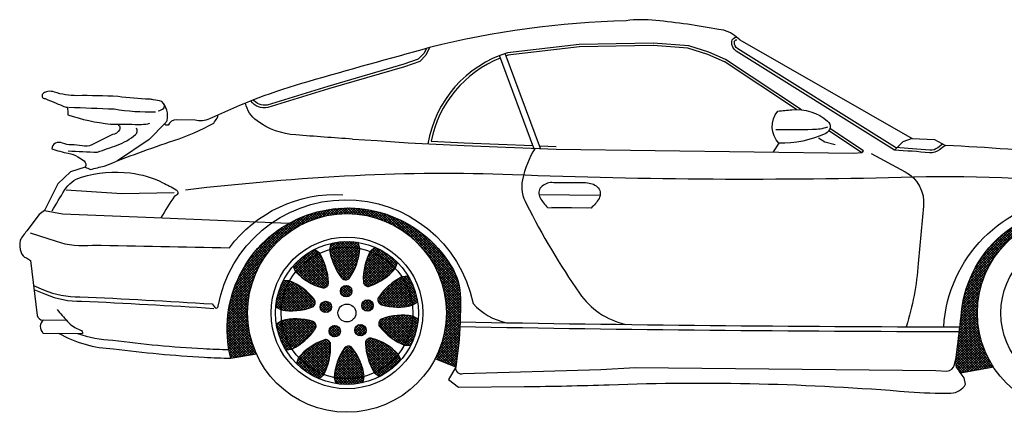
# Model space of a CAD drawing. Extents: x 149 to 250, y -977 to -912.
# Tile 118 of 156: x 200.29 to 203.6, y -929.72 to -928.4. Entities that reach past the tile are written whole.
import ezdxf

# ---------------------------------------------------------------- set-up
doc = ezdxf.new("R2010")
doc.units = 0
doc.header["$MEASUREMENT"] = 0
doc.layers.add('BOXTER', color=7, linetype='CONTINUOUS')
doc.layers.add('CARRERA911', color=7, linetype='CONTINUOUS')
pattern_1 = [(44.2302233, (-496.353895, -84.926757), (-0.00431120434, 0.00442863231), []), (134.2302233, (-496.353895, -84.926757), (-0.00442863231, -0.00431120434), [])]

# ---------------------------------------------------------------- blocks, each defined once
blk = doc.blocks.new('CAR2_LAT')
at = {"layer": 'BOXTER'}
h = blk.add_hatch(dxfattribs=at)
h.set_pattern_fill('ANSI37', color=256, scale=0.049444, angle=-0.7698, style=0)
h.set_pattern_definition(pattern_1)
h.paths.add_polyline_path([(-1.6168, 0.1819), (-1.531, 0.1967, -0.109724), (-1.5605, 0.3386, -1), (-0.8924, 0.3296, -0.117055), (-0.9301, 0.1799), (-0.861, 0.1523, 0.018366), (-0.8514, 0.2251, 0.026719), (-0.845, 0.3836, 0.13342), (-0.8758, 0.4912, 0.861899)])
h = blk.add_hatch(dxfattribs=at)
h.set_pattern_fill('ANSI37', color=256, scale=0.049444, angle=-0.7698, style=0)
h.set_pattern_definition(pattern_1)
h.paths.add_polyline_path([(0.8924, 0.3386, -1), (1.5605, 0.3296, -0.134008), (1.5119, 0.1605), (1.5663, 0.1492, -0.221221), (1.5767, 0.1741, 0.178487), (1.5961, 0.2116, 0.126215), (1.5632, 0.4692, 0.266635), (1.29, 0.6863, 0.428923), (0.839, 0.3364, -0.006983), (0.8258, 0.2218), (0.821, 0.1841, 0.095773), (0.8226, 0.152, 0.010102), (0.8362, 0.1319), (0.9467, 0.1515, -0.148976)])
h = blk.add_hatch(dxfattribs=at)
h.set_pattern_fill('ANSI37', color=256, scale=0.049444, angle=-0.7698, style=0)
h.set_pattern_definition(pattern_1)
h.paths.add_polyline_path([(-1.2482, 0.4079, 1), (-1.2098, 0.4074, 1)])
h.paths.add_polyline_path([(-1.3164, 0.3546, 1), (-1.278, 0.3541, 1)])
h.paths.add_polyline_path([(-1.2868, 0.2733, 1), (-1.2484, 0.2728, 1)])
h.paths.add_polyline_path([(-1.1619, 0.2758, 1), (-1.2004, 0.2763, 1)])
h.paths.add_polyline_path([(-1.1381, 0.359, 1), (-1.1765, 0.3595, 1)])
h.paths.add_polyline_path([(-1.1714, 0.4404, 0.216149), (-1.1676, 0.4299, 0.020637), (-1.1641, 0.4265, 0.020637), (-1.1597, 0.4245, 0.216149), (-1.1485, 0.425, 0.134745), (-1.064, 0.4841, 0.116356), (-1.1482, 0.5409, 0.134745)])
h.paths.add_polyline_path([(-1.064, 0.4841), (-1.0566, 0.504, 0.096113), (-1.1325, 0.5552), (-1.1482, 0.5409, -0.116356)])
h.paths.add_polyline_path([(-1.2444, 0.4525, 0.216149), (-1.2352, 0.4462, 0.020637), (-1.2303, 0.4455, 0.020637), (-1.2256, 0.4465, 0.216149), (-1.2168, 0.4534, 0.134745), (-1.1832, 0.551, 0.116356), (-1.2847, 0.5474, 0.134745)])
h.paths.add_polyline_path([(-1.1832, 0.551), (-1.189, 0.5714, 0.096113), (-1.2804, 0.5682), (-1.2847, 0.5474, -0.116356)])
h.paths.add_polyline_path([(-1.4077, 0.4918), (-1.399, 0.4724, -0.116356), (-1.319, 0.535), (-1.3356, 0.5481, 0.096113)])
h.paths.add_polyline_path([(-1.319, 0.535, 0.116356), (-1.399, 0.4724, 0.134745), (-1.3105, 0.4193, 0.216149), (-1.2994, 0.4196, 0.020637), (-1.2951, 0.4219, 0.020637), (-1.2918, 0.4256, 0.216149), (-1.2888, 0.4363, 0.134745)])
h.paths.add_polyline_path([(-1.4194, 0.4422, 0.116356), (-1.4474, 0.3446, 0.134745), (-1.3446, 0.3536, 0.216149), (-1.3358, 0.3604, 0.020637), (-1.3336, 0.3648, 0.020637), (-1.3331, 0.3697, 0.216149), (-1.337, 0.3801, 0.134745)])
h.paths.add_polyline_path([(-1.4194, 0.4422), (-1.4405, 0.4431, 0.096113), (-1.4658, 0.3551), (-1.4474, 0.3446, -0.116356)])
h.paths.add_polyline_path([(-1.4461, 0.3082), (-1.4637, 0.2964, 0.096113), (-1.4324, 0.2104), (-1.4114, 0.2128, -0.116356)])
h.paths.add_polyline_path([(-1.4461, 0.3082, 0.116356), (-1.4114, 0.2128, 0.134745), (-1.3335, 0.2804, 0.216149), (-1.3304, 0.2911, 0.020637), (-1.3312, 0.2959, 0.020637), (-1.3337, 0.3002, 0.216149), (-1.3429, 0.3063, 0.134745)])
h.paths.add_polyline_path([(-1.3889, 0.184, 0.116356), (-1.3047, 0.1272, 0.134745), (-1.2816, 0.2278, 0.216149), (-1.2853, 0.2383, 0.020637), (-1.2888, 0.2416, 0.020637), (-1.2933, 0.2436, 0.216149), (-1.3044, 0.2432, 0.134745)])
h.paths.add_polyline_path([(-1.3889, 0.184), (-1.3963, 0.1642, 0.096113), (-1.3204, 0.113), (-1.3047, 0.1272, -0.116356)])
h.paths.add_polyline_path([(-1.2697, 0.1172), (-1.264, 0.0968, 0.096113), (-1.1725, 0.1), (-1.1682, 0.1207, -0.116356)])
h.paths.add_polyline_path([(-1.2085, 0.2157, 0.216149), (-1.2177, 0.222, 0.020637), (-1.2226, 0.2226, 0.020637), (-1.2274, 0.2217, 0.216149), (-1.2361, 0.2147, 0.134745), (-1.2697, 0.1172, 0.116356), (-1.1682, 0.1207, 0.134745)])
h.paths.add_polyline_path([(-1.134, 0.1332, 0.116356), (-1.0539, 0.1957, 0.134745), (-1.1424, 0.2488, 0.216149), (-1.1535, 0.2485, 0.020637), (-1.1578, 0.2462, 0.020637), (-1.1611, 0.2426, 0.216149), (-1.1641, 0.2319, 0.134745)])
h.paths.add_polyline_path([(-1.0452, 0.1764), (-1.0539, 0.1957, -0.116356), (-1.134, 0.1332), (-1.1173, 0.1201, 0.096113)])
h.paths.add_polyline_path([(-1.0336, 0.2259, 0.116356), (-1.0056, 0.3235, 0.134745), (-1.1083, 0.3145, 0.216149), (-1.1172, 0.3077, 0.020637), (-1.1193, 0.3033, 0.020637), (-1.1198, 0.2985, 0.216149), (-1.1159, 0.288, 0.134745)])
h.paths.add_polyline_path([(-0.9871, 0.313), (-1.0056, 0.3235, -0.116356), (-1.0336, 0.2259), (-1.0124, 0.2251, 0.096113)])
h.paths.add_polyline_path([(-1.0068, 0.36), (-0.9892, 0.3717, 0.096113), (-1.0205, 0.4577), (-1.0416, 0.4554, -0.116356)])
h.paths.add_polyline_path([(-1.0068, 0.36, 0.116356), (-1.0416, 0.4554, 0.134745), (-1.1194, 0.3877, 0.216149), (-1.1226, 0.377, 0.020637), (-1.1217, 0.3722, 0.020637), (-1.1193, 0.368, 0.216149), (-1.11, 0.3618, 0.134745)])
for p, q in [((-0.9487, 1.2267), (-0.9617, 1.2009)), ((-0.4458, 1.2376), (-0.6864, 1.2095)), ((-0.4448, 1.2289), (-0.6854, 1.2007)), ((-0.1968, 1.2421), (-0.4458, 1.2376)), ((-0.1966, 1.2333), (-0.4457, 1.2288)), ((-0.0802, 1.2243), (-0.1975, 1.2333)), ((-0.0776, 1.2327), (-0.1968, 1.2421)), ((-0.0103, 1.2114), (-0.0776, 1.2327)), ((0.0938, 1.2523), (0.6735, 0.9213)), ((-0.968, 1.2071), (-0.9868, 1.1879)), ((-0.9617, 1.2009), (-0.982, 1.1803)), ((-0.9595, 1.2237), (-0.968, 1.2071)), ((-0.5989, 0.8885), (-0.714, 1.1997)), ((-0.5762, 0.8876), (-0.6943, 1.2069)), ((-0.013, 1.203), (-0.0802, 1.2243)), ((0.0424, 1.179), (-0.0138, 1.2033)), ((0.0459, 1.1871), (-0.0103, 1.2114)), ((-1.0351, 1.1707), (-1.2904, 1.0963)), ((-1.0326, 1.1623), (-1.288, 1.0879)), ((-0.9868, 1.1879), (-1.0356, 1.1705)), ((-0.982, 1.1803), (-1.0326, 1.1623)), ((0.2843, 1.0184), (0.041, 1.1797)), ((0.3016, 1.0175), (0.0459, 1.1871)), ((-1.2905, 1.0963), (-1.4952, 1.0334)), ((-1.288, 1.0879), (-1.4926, 1.025)), ((-1.8371, 0.972), (-1.8911, 0.9181)), ((0.5028, 0.8736), (0.393, 0.9464)), ((0.5097, 0.8796), (0.3968, 0.9544)), ((-1.8911, 0.9181), (-1.9981, 0.8457)), ((-1.2076, 0.9192), (-1.1244, 0.914)), ((-1.2076, 0.9192), (-1.1244, 0.914)), ((-1.1244, 0.914), (-1.0209, 0.9064)), ((-1.1244, 0.914), (-1.0209, 0.9064)), ((-1.0209, 0.9064), (-0.8326, 0.8976)), ((-0.9438, 0.9116), (-0.8322, 0.9064)), ((-0.8326, 0.8976), (-0.5234, 0.8856)), ((-0.8323, 0.9064), (-0.6022, 0.8974)), ((-0.5795, 0.8965), (-0.5231, 0.8944)), ((0.6419, 0.9092), (0.614, 0.8819)), ((0.6735, 0.9213), (0.6419, 0.9092)), ((0.6735, 0.9213), (0.7488, 0.9172)), ((0.7488, 0.9172), (0.7857, 0.8972)), ((-0.5234, 0.8856), (0.4748, 0.8721)), ((0.4748, 0.8721), (0.5057, 0.8737)), ((0.5057, 0.8737), (0.5097, 0.8796)), ((-0.5811, 0.7329), (-0.3752, 0.7301)), ((-2.2473, 0.3112), (-2.17, 0.3102)), ((-2.2486, 0.2667), (-2.1154, 0.265)), ((0.9467, 0.1515), (0.8362, 0.1319))]:
    blk.add_line(p, q, dxfattribs=at)
for points in [[(0.083, 1.2619, 0.157669), (0.0237, 1.2876, 0.019688), (-0.1887, 1.3182, 0.056797), (-0.2882, 1.3172, 0.054492), (-0.9487, 1.2267, 0.002367), (-1.3584, 1.1118, 0.04192), (-1.6886, 0.9868, -0.18419), (-1.7372, 0.9828), (-1.7997, 0.9836, 0.302591), (-1.8277, 0.9655, -2.667088)], [(0.7857, 0.8972), (0.7797, 0.8945), (0.7647, 0.8827, -0.191106), (0.7322, 0.873, 0.005492), (0.614, 0.8819), (0.0823, 1.2148, -0.288037), (0.0671, 1.2464, -0.358703), (0.083, 1.2619)], [(0.776, 0.9025), (0.7751, 0.9021), (0.7593, 0.8896, -0.191106), (0.733, 0.8817, 0.005389), (0.6168, 0.8906), (0.087, 1.2223, -0.288037), (0.0758, 1.2454, -0.358703), (0.0837, 1.2531)], [(-0.6864, 1.2095, 0.281918), (-0.9543, 0.9033, -0.51183)], [(-0.711, 1.1915, 0.254626), (-0.9438, 0.9116)], [(-0.6838, 1.2011, 0.005119), (-0.6912, 1.1987, 0.005119)], [(-1.8491, 1.0457, 0.06377), (-1.8778, 1.0507, 0.109041), (-1.8901, 1.053, -0.022847), (-1.9959, 1.0621, 0.016264), (-2.1341, 1.0649, -0.086664), (-2.2099, 1.0772, 0.129464), (-2.2324, 1.0789, 0.092831), (-2.2466, 1.0735, 0.763457), (-2.2412, 1.0551, -0.008711), (-2.1824, 1.0304, 0.078645), (-2.1656, 1.026, -0.00791), (-2.1645, 1.0007, 0.052958), (-2.0215, 0.9692, 0.04858), (-2.0032, 0.969, -0.587256), (-1.9908, 0.9505, -0.25554), (-2.0149, 0.934), (-2.0843, 0.8998, -0.172621), (-2.1167, 0.896, 0.066343), (-2.1518, 0.8993, -0.116748), (-2.1827, 0.9053, 0.209052), (-2.2066, 0.9056, 0.330926), (-2.2181, 0.8861, 0.03051), (-2.1635, 0.8713, -0.072469), (-2.1313, 0.8596, -0.054288), (-2.1103, 0.8453, -0.352121), (-2.1064, 0.8241, -0.028157), (-2.0882, 0.8167, -0.016011), (-2.0426, 0.828, -0.016419), (-1.808, 0.9141, 0.047031), (-1.6738, 0.973)], [(-2.161, 1.0261, 0.000446), (-2.0094, 1.0204, 0.045267), (-1.8696, 1.0104, 0.149375)], [(-1.8605, 1.0139, 0.068851), (-1.8422, 1.0227, 0.239019), (-1.8411, 1.0363, 4.90022)], [(-1.8305, 0.9817, 0.243976), (-1.8491, 1.0457, 1.11826)], [(-1.2076, 0.9192, -0.008222), (-1.3984, 0.9333, -0.14707), (-1.5287, 0.9803, -0.177132), (-1.5679, 1.0399, -0.177132)], [(-1.4926, 1.025, -0.294818), (-1.5494, 1.0472, 3.618061)], [(-1.4952, 1.0334, -0.288691), (-1.5422, 1.0524, -0.348726)], [(-1.6738, 0.973, -0.0099), (-1.663, 0.9889, 0.219665), (-1.661, 0.9997, 0.219665)], [(0.2219, 1.0128, -0.002071), (0.2689, 1.0177, -0.205674), (0.3891, 0.9795, -0.555944), (0.3826, 0.9381, -0.116454), (0.2254, 0.9047, -0.379203), (0.2219, 1.0128, 445.912288)], [(-2.0032, 0.969, -0.000085), (-1.9173, 0.9684, 0.067586), (-1.8887, 0.9721, -0.139271)], [(-1.8277, 0.9655, 0.144916), (-1.8332, 0.966, -0.670696), (-1.8371, 0.972, 0.000046), (-1.8305, 0.9817, 0.000046)], [(0.2156, 0.9507, -0.001142), (0.3385, 0.9518, 0.074416), (0.3899, 0.9598, -2.761633)], [(-2.1639, 0.8791, 0.006428), (-2.0649, 0.875, 0.000278), (-1.9983, 0.8986, 0.091918), (-1.937, 0.9341, 0.379335), (-1.9339, 0.9559, 3.228799)], [(1.6187, 0.8143, 0.026686), (0.7857, 0.8972, -1.312857)], [(-0.594, 0.8883, 0.092084), (-0.6366, 0.7821, 0.184036), (-0.6229, 0.7002, 0.035048), (-0.4447, 0.4006, 0.185972), (-0.29, 0.2956, -0.254577)], [(0.5354, 0.8703), (0.6498, 0.8093, -0.30535), (0.7114, 0.6934, 0.006987), (0.694, 0.5005, -0.056003), (0.6535, 0.2879, -0.056003)], [(-2.2177, 0.6771, -0.004968), (-2.1757, 0.7471, -0.183586), (-2.1192, 0.7907, -0.104408), (-1.9546, 0.805, -0.084031), (-1.8449, 0.7723, -0.017126), (-1.8008, 0.7487, -0.748793), (-1.806, 0.7274, 0.019143), (-1.852, 0.6538, 1.711216)], [(-1.7688, 0.7485, -0.017315), (-1.1985, 0.7967, -0.021998), (-0.6696, 0.7998, 0.016159), (0.6781, 0.7918, -0.038722), (1.3541, 0.7573, -0.042998), (1.7497, 0.6742, -0.265694)], [(-0.4245, 0.7714), (-0.5378, 0.7729, 0.216465), (-0.5736, 0.7572, 0.324394), (-0.5773, 0.7217, 0.06934), (-0.5519, 0.689), (-0.4192, 0.6872)], [(-0.5307, 0.7728), (-0.4174, 0.7713, -0.216465), (-0.382, 0.7546, -0.324394), (-0.3793, 0.719, -0.06934), (-0.4056, 0.687), (-0.5383, 0.6888)], [(-1.6217, 0.5537, -0.249605), (-1.24, 0.732, -30.633801)], [(-1.6594, 0.357, -0.825084), (-0.8024, 0.3659)], [(0.7792, 0.2875, -0.37479), (1.21, 0.7237, -0.429368), (1.645, 0.275)], [(-2.2428, 0.6789), (-2.2607, 0.6653), (-2.3027, 0.6106, 0.019156), (-2.3253, 0.5787, 0.127707), (-2.3218, 0.5374, 0.220682), (-2.304, 0.5191, -0.084298), (-2.29, 0.5109), (-2.2683, 0.3255)], [(-2.1961, 0.266, 0.11736), (-2.0112, 0.2135, 0.018079), (-1.7068, 0.1852, 0.009586), (-1.6168, 0.1819, -0.861899), (-0.8758, 0.4912, -0.13342), (-0.845, 0.3836, -0.026719), (-0.8514, 0.2251, -0.018366), (-0.861, 0.1523, 0.566166), (-0.8356, 0.1305), (-0.3732, 0.1435), (-0.2573, 0.1505), (0.7532, 0.1412), (0.7897, 0.1386, 0.337607), (0.8157, 0.1609), (0.821, 0.1841), (0.8258, 0.2218, 0.006983), (0.839, 0.3364, -0.428923), (1.29, 0.6863, -0.266635), (1.5632, 0.4692, -0.126215), (1.5961, 0.2116, -0.178487), (1.5767, 0.1741, 0.348127), (1.5704, 0.135, 0.293771), (1.6248, 0.1059)], [(-2.2915, 0.6037), (-2.2043, 0.5752, 0.107453), (-2.0814, 0.5626, 0.000899), (-1.6217, 0.5537, 0.291421)], [(-1.2805, 0.5678), (-1.2847, 0.5474, 0.134745), (-1.2444, 0.4525, 0.216149), (-1.2352, 0.4462, 0.020637), (-1.2303, 0.4455, 0.020637), (-1.2256, 0.4465, 0.216149), (-1.2168, 0.4534, 0.134745), (-1.1832, 0.551), (-1.1888, 0.571)], [(-1.4075, 0.4914), (-1.399, 0.4724, 0.134745), (-1.3105, 0.4193, 0.216149), (-1.2994, 0.4196, 0.020637), (-1.2951, 0.4219, 0.020637), (-1.2918, 0.4256, 0.216149), (-1.2888, 0.4363, 0.134745), (-1.319, 0.535), (-1.3353, 0.5479)], [(-1.1328, 0.5549), (-1.1482, 0.5409, 0.134745), (-1.1714, 0.4404, 0.216149), (-1.1676, 0.4299, 0.020637), (-1.1641, 0.4265, 0.020637), (-1.1597, 0.4245, 0.216149), (-1.1485, 0.425, 0.134745), (-1.064, 0.4841), (-1.0568, 0.5036)], [(-1.4654, 0.3549), (-1.4474, 0.3446, 0.134745), (-1.3446, 0.3536, 0.216149), (-1.3358, 0.3604, 0.020637), (-1.3336, 0.3648, 0.020637), (-1.3331, 0.3697, 0.216149), (-1.337, 0.3801, 0.134745), (-1.4194, 0.4422), (-1.4402, 0.4431)], [(-1.0209, 0.4577), (-1.0416, 0.4554, 0.134745), (-1.1194, 0.3877, 0.216149), (-1.1226, 0.377, 0.020637), (-1.1217, 0.3722, 0.020637), (-1.1193, 0.368, 0.216149), (-1.11, 0.3618, 0.134745), (-1.0068, 0.36), (-0.9895, 0.3715)], [(-2.2801, 0.4265), (-2.246, 0.4119, 0.107453), (-2.1246, 0.3887, -0.004348), (-1.6798, 0.3645)], [(-2.2786, 0.4134), (-2.2402, 0.3971, 0.107453), (-2.1187, 0.3739, -0.004348), (-1.6739, 0.3497)], [(-0.8024, 0.3659, 0.161038), (-0.6898, 0.3015, -0.831215)], [(-2.201, 0.346, 0.006422), (-2.166, 0.3057, 0.129498), (-2.1226, 0.2768, -0.365146), (-2.1154, 0.265, 1.155823)], [(-1.669, 0.3512, 0.488841), (-1.6594, 0.357, -0.898014)], [(-2.2683, 0.3255, 0.211871), (-2.25, 0.3084, 0.211871)], [(-1.432, 0.2105), (-1.4114, 0.2128, 0.134745), (-1.3335, 0.2804, 0.216149), (-1.3304, 0.2911, 0.020637), (-1.3312, 0.2959, 0.020637), (-1.3337, 0.3002, 0.216149), (-1.3429, 0.3063, 0.134745), (-1.4461, 0.3082), (-1.4634, 0.2966)], [(-0.9875, 0.3132), (-1.0056, 0.3235, 0.134745), (-1.1083, 0.3145, 0.216149), (-1.1172, 0.3077, 0.020637), (-1.1193, 0.3033, 0.020637), (-1.1198, 0.2985, 0.216149), (-1.1159, 0.288, 0.134745), (-1.0336, 0.2259), (-1.0128, 0.2251)], [(-0.8461, 0.3042, 0.004146), (0.8338, 0.2874, 0.004146)], [(-2.1321, 0.2652, 0.07297), (-2.0137, 0.2425, 0.018079), (-1.7093, 0.2143, 0.009191), (-1.623, 0.211)], [(-0.8463, 0.2884, 0.004142), (0.8319, 0.2716, 0.004142)], [(-1.3201, 0.1132), (-1.3047, 0.1272, 0.134745), (-1.2816, 0.2278, 0.216149), (-1.2853, 0.2383, 0.020637), (-1.2888, 0.2416, 0.020637), (-1.2933, 0.2436, 0.216149), (-1.3044, 0.2432, 0.134745), (-1.3889, 0.184), (-1.3961, 0.1645)], [(-1.0454, 0.1768), (-1.0539, 0.1957, 0.134745), (-1.1424, 0.2488, 0.216149), (-1.1535, 0.2485, 0.020637), (-1.1578, 0.2462, 0.020637), (-1.1611, 0.2426, 0.216149), (-1.1641, 0.2319, 0.134745), (-1.134, 0.1332), (-1.1176, 0.1203)], [(-1.1724, 0.1004), (-1.1682, 0.1207, 0.134745), (-1.2085, 0.2157, 0.216149), (-1.2177, 0.222, 0.020637), (-1.2226, 0.2226, 0.020637), (-1.2274, 0.2217, 0.216149), (-1.2361, 0.2147, 0.134745), (-1.2697, 0.1172), (-1.2641, 0.0972)], [(-0.861, 0.1523), (-0.8849, 0.1104), (-0.8518, 0.0843), (-0.6307, 0.0865, 0.00638), (-0.3452, 0.0929, -0.029483), (0.6622, 0.0691, 0.025495), (0.8035, 0.0646, 0.271475), (0.8528, 0.0948), (0.8477, 0.1163, -0.018149), (0.8226, 0.152, -0.095773), (0.821, 0.1841, -1.373766)]]:
    blk.add_lwpolyline(points, format="xyb", dxfattribs=at)
for points in [[(0.0938, 1.2523), (0.083, 1.2619)], [(0.2254, 0.9047), (0.2065, 0.8758)], [(0.3583, 0.9237), (0.3794, 0.9098), (0.4148, 0.9006)], [(-2.1064, 0.8241), (-2.1553, 0.8085), (-2.1987, 0.7684), (-2.2428, 0.6789), (-2.1829, 0.6674), (-1.8742, 0.6547), (-1.4219, 0.6358)], [(-2.1707, 0.7487), (-1.9835, 0.7364), (-1.8075, 0.7389)], [(-1.6798, 0.3645), (-1.669, 0.3512)], [(-1.6168, 0.1819), (-1.531, 0.1967)], [(-0.861, 0.1523), (-0.9301, 0.1799)]]:
    blk.add_lwpolyline(points, dxfattribs=at)
for centre, radius in [((-1.2265, 0.3341), 0.3341), ((1.2265, 0.3341), 0.3341), ((-1.2265, 0.3341), 0.2552), ((-1.2265, 0.3341), 0.2402), ((1.2265, 0.3341), 0.2552), ((-1.2265, 0.3341), 0.2212), ((-1.229, 0.4076), 0.0192), ((-1.2972, 0.3544), 0.0192), ((-1.2265, 0.3341), 0.0302), ((-1.1573, 0.3592), 0.0192), ((-1.2676, 0.2731), 0.0192), ((-1.1812, 0.2761), 0.0192)]:
    blk.add_circle(centre, radius, dxfattribs=at)
blk.add_arc((-2.226, 0.2883), 0.0312, 132.8256, 223.6261, dxfattribs=at)

msp = doc.modelspace()

# ---------------------------------------------------------------- block references
at = {"layer": 'CARRERA911'}
msp.add_blockref('CAR2_LAT', (202.6156, -929.72431), dxfattribs=at)

doc.saveas('drawing.dxf')
